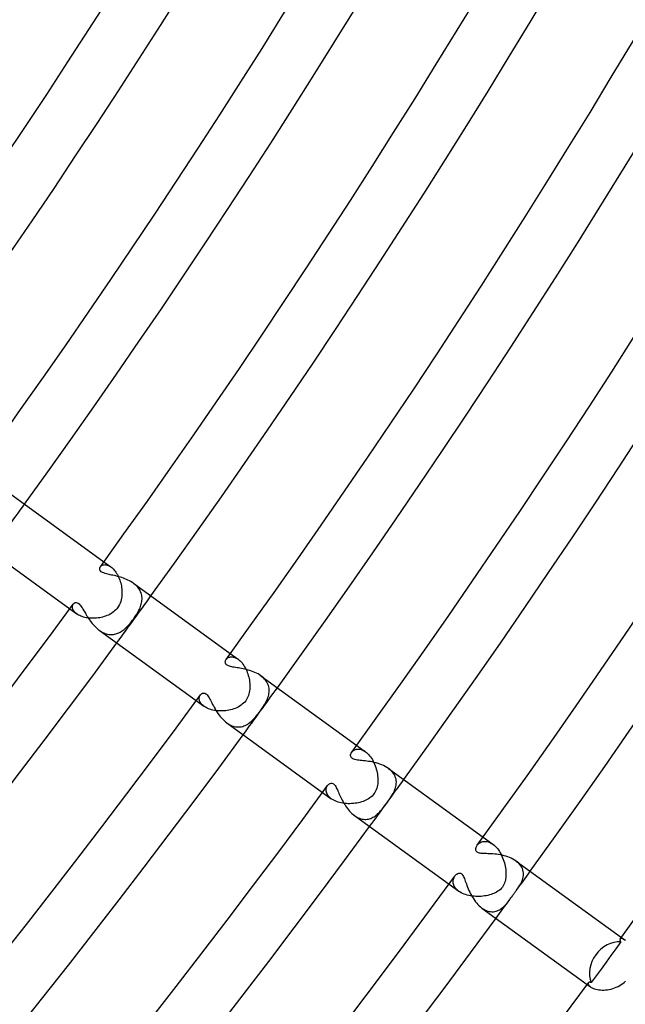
# Model space of a CAD drawing. Header units: millimetres. Extents: x -660 to 660, y -630 to 630.
# Tile 65 of 125: x 454 to 496, y -362 to -294. Entities that reach past the tile are written whole.
import ezdxf

# ---------------------------------------------------------------- set-up
doc = ezdxf.new("R2010")
doc.units = ezdxf.units.MM
doc.layers.add('HIDDEN', color=7, linetype='Continuous')
doc.layers.add('THICK', color=7, linetype='Continuous')

msp = doc.modelspace()

# ---------------------------------------------------------------- linework, layer by layer
at = {"layer": 'HIDDEN'}
for p, q in [((459.644, -331.989), (459.668, -331.959)), ((459.668, -331.959), (459.697, -331.933)), ((459.697, -331.933), (459.729, -331.909)), ((459.729, -331.909), (459.766, -331.888)), ((459.766, -331.888), (459.806, -331.871)), ((459.806, -331.871), (459.85, -331.858)), ((459.85, -331.858), (459.898, -331.85)), ((459.885, -331.654), (460.363, -332.001)), ((459.898, -331.85), (459.948, -331.847)), ((459.948, -331.847), (460.002, -331.85)), ((460.002, -331.85), (460.058, -331.859)), ((460.058, -331.859), (460.116, -331.874)), ((460.116, -331.874), (460.176, -331.895)), ((460.176, -331.895), (460.237, -331.923)), ((460.237, -331.923), (460.3, -331.959)), ((460.3, -331.959), (460.363, -332.001)), ((460.363, -332.001), (460.423, -332.048)), ((460.423, -332.048), (460.482, -332.1)), ((460.482, -332.1), (460.54, -332.159)), ((460.54, -332.159), (460.598, -332.224)), ((460.598, -332.224), (460.654, -332.294)), ((460.654, -332.294), (460.709, -332.37)), ((460.709, -332.37), (460.76, -332.449)), ((460.76, -332.449), (460.809, -332.534)), ((460.809, -332.534), (460.856, -332.622)), ((460.856, -332.622), (460.899, -332.714)), ((460.899, -332.714), (460.939, -332.809)), ((460.939, -332.809), (460.976, -332.906)), ((460.976, -332.906), (461.009, -333.006)), ((461.009, -333.006), (461.038, -333.107)), ((461.038, -333.107), (461.064, -333.21)), ((461.064, -333.21), (461.085, -333.314)), ((461.085, -333.314), (461.102, -333.42)), ((461.102, -333.42), (461.116, -333.525)), ((461.116, -333.525), (461.124, -333.632)), ((461.998, -333.192), (461.914, -333.128)), ((462.076, -333.26), (461.998, -333.192)), ((462.148, -333.33), (462.076, -333.26)), ((462.214, -333.403), (462.148, -333.33)), ((462.274, -333.478), (462.214, -333.403)), ((462.327, -333.556), (462.274, -333.478)), ((461.096, -334.163), (461.073, -334.271)), ((461.112, -334.056), (461.096, -334.163)), ((461.123, -333.951), (461.112, -334.056)), ((461.128, -333.845), (461.123, -333.951)), ((461.124, -333.632), (461.129, -333.738)), ((461.129, -333.738), (461.128, -333.845)), ((462.373, -333.636), (462.327, -333.556)), ((462.412, -333.717), (462.373, -333.636)), ((462.445, -333.799), (462.412, -333.717)), ((462.47, -333.883), (462.445, -333.799)), ((462.49, -333.966), (462.47, -333.883)), ((462.502, -334.051), (462.49, -333.966)), ((462.509, -334.136), (462.502, -334.051)), ((462.51, -334.221), (462.509, -334.136)), ((457.716, -334.769), (457.718, -334.721)), ((457.721, -334.82), (457.716, -334.769)), ((457.718, -334.721), (457.725, -334.675)), ((457.732, -334.871), (457.721, -334.82)), ((457.725, -334.675), (457.738, -334.633)), ((457.75, -334.924), (457.732, -334.871)), ((457.738, -334.633), (457.755, -334.593)), ((457.755, -334.593), (457.778, -334.557)), ((460.828, -334.811), (460.765, -334.891)), ((460.896, -334.708), (460.828, -334.811)), ((460.955, -334.6), (460.896, -334.708)), ((461.003, -334.491), (460.955, -334.6)), ((461.042, -334.381), (461.003, -334.491)), ((461.073, -334.271), (461.042, -334.381)), ((462.331, -334.905), (462.369, -334.819)), ((462.369, -334.819), (462.403, -334.733)), ((462.403, -334.733), (462.433, -334.648)), ((462.433, -334.648), (462.458, -334.563)), ((462.458, -334.563), (462.479, -334.477)), ((462.479, -334.477), (462.494, -334.392)), ((462.494, -334.392), (462.505, -334.306)), ((462.505, -334.306), (462.51, -334.221)), ((457.534, -334.89), (458.012, -335.238)), ((457.775, -334.978), (457.75, -334.924)), ((457.807, -335.031), (457.775, -334.978)), ((457.847, -335.084), (457.807, -335.031)), ((457.894, -335.137), (457.847, -335.084)), ((457.949, -335.188), (457.894, -335.137)), ((458.012, -335.237), (457.949, -335.188)), ((458.076, -335.281), (458.012, -335.237)), ((458.146, -335.321), (458.076, -335.281)), ((458.221, -335.359), (458.146, -335.321)), ((458.301, -335.394), (458.221, -335.359)), ((458.387, -335.426), (458.301, -335.394)), ((458.477, -335.454), (458.387, -335.426)), ((458.569, -335.479), (458.477, -335.454)), ((458.665, -335.499), (458.569, -335.479)), ((458.764, -335.515), (458.665, -335.499)), ((458.865, -335.528), (458.764, -335.515)), ((458.967, -335.536), (458.865, -335.528)), ((459.071, -335.541), (458.967, -335.536)), ((459.176, -335.541), (459.071, -335.541)), ((459.28, -335.537), (459.176, -335.541)), ((459.385, -335.529), (459.28, -335.537)), ((459.49, -335.517), (459.385, -335.529)), ((459.594, -335.501), (459.49, -335.517)), ((459.697, -335.481), (459.594, -335.501)), ((459.799, -335.457), (459.697, -335.481)), ((459.9, -335.429), (459.799, -335.457)), ((459.999, -335.396), (459.9, -335.429)), ((460.097, -335.359), (459.999, -335.396)), ((460.192, -335.318), (460.097, -335.359)), ((460.284, -335.272), (460.192, -335.318)), ((460.374, -335.221), (460.284, -335.272)), ((460.461, -335.165), (460.374, -335.221)), ((460.544, -335.104), (460.461, -335.165)), ((460.623, -335.038), (460.544, -335.104)), ((460.697, -334.967), (460.623, -335.038)), ((460.765, -334.891), (460.697, -334.967)), ((461.91, -335.597), (461.971, -335.512)), ((461.971, -335.512), (462.03, -335.425)), ((462.03, -335.425), (462.088, -335.338)), ((462.088, -335.338), (462.143, -335.251)), ((462.143, -335.251), (462.195, -335.164)), ((462.195, -335.164), (462.244, -335.077)), ((462.244, -335.077), (462.289, -334.991)), ((462.289, -334.991), (462.331, -334.905)), ((461.337, -336.252), (461.403, -336.192)), ((461.403, -336.192), (461.469, -336.127)), ((461.469, -336.127), (461.533, -336.06)), ((461.533, -336.06), (461.597, -335.989)), ((461.597, -335.989), (461.661, -335.916)), ((461.661, -335.916), (461.724, -335.84)), ((461.724, -335.84), (461.786, -335.762)), ((461.786, -335.762), (461.848, -335.68)), ((461.848, -335.68), (461.91, -335.597)), ((459.563, -336.364), (459.642, -336.419)), ((459.642, -336.419), (459.722, -336.468)), ((459.722, -336.468), (459.803, -336.512)), ((459.803, -336.512), (459.885, -336.551)), ((459.885, -336.551), (459.968, -336.584)), ((459.968, -336.584), (460.051, -336.611)), ((460.051, -336.611), (460.134, -336.633)), ((460.134, -336.633), (460.217, -336.648)), ((460.217, -336.648), (460.299, -336.658)), ((460.299, -336.658), (460.381, -336.662)), ((460.381, -336.662), (460.462, -336.66)), ((460.462, -336.66), (460.541, -336.652)), ((460.541, -336.652), (460.62, -336.639)), ((460.62, -336.639), (460.697, -336.621)), ((460.697, -336.621), (460.773, -336.597)), ((460.773, -336.597), (460.848, -336.569)), ((460.848, -336.569), (460.922, -336.537)), ((460.922, -336.537), (460.994, -336.499)), ((460.994, -336.499), (461.065, -336.458)), ((461.065, -336.458), (461.135, -336.412)), ((461.135, -336.412), (461.203, -336.363)), ((461.203, -336.363), (461.271, -336.31)), ((461.271, -336.31), (461.337, -336.252)), ((468.357, -338.304), (468.396, -338.274)), ((468.396, -338.274), (468.44, -338.249)), ((468.44, -338.249), (468.488, -338.227)), ((468.488, -338.227), (468.54, -338.211)), ((468.54, -338.211), (468.595, -338.201)), ((468.582, -337.973), (469.12, -338.364)), ((468.595, -338.201), (468.653, -338.196)), ((468.653, -338.196), (468.714, -338.198)), ((468.714, -338.198), (468.778, -338.207)), ((468.778, -338.207), (468.844, -338.223)), ((468.844, -338.223), (468.912, -338.247)), ((468.912, -338.247), (468.981, -338.278)), ((468.293, -338.373), (468.323, -338.337)), ((468.323, -338.337), (468.357, -338.304)), ((468.981, -338.278), (469.05, -338.317)), ((469.05, -338.317), (469.12, -338.364)), ((469.12, -338.364), (469.189, -338.417)), ((469.189, -338.417), (469.256, -338.478)), ((469.256, -338.478), (469.322, -338.545)), ((469.322, -338.545), (469.385, -338.618)), ((469.385, -338.618), (469.447, -338.698)), ((469.447, -338.698), (469.506, -338.783)), ((469.506, -338.783), (469.562, -338.873)), ((469.562, -338.873), (469.615, -338.966)), ((469.615, -338.966), (469.664, -339.064)), ((469.664, -339.064), (469.709, -339.164)), ((469.709, -339.164), (469.75, -339.267)), ((469.75, -339.267), (469.787, -339.373)), ((469.787, -339.373), (469.82, -339.479)), ((469.82, -339.479), (469.849, -339.587)), ((469.849, -339.587), (469.873, -339.694)), ((470.781, -339.575), (470.69, -339.504)), ((470.865, -339.649), (470.781, -339.575)), ((469.873, -339.694), (469.893, -339.802)), ((469.893, -339.802), (469.909, -339.91)), ((469.909, -339.91), (469.92, -340.017)), ((469.92, -340.017), (469.926, -340.124)), ((469.926, -340.124), (469.928, -340.229)), ((469.928, -340.229), (469.926, -340.335)), ((470.942, -339.727), (470.865, -339.649)), ((471.01, -339.809), (470.942, -339.727)), ((471.071, -339.893), (471.01, -339.809)), ((471.123, -339.981), (471.071, -339.893)), ((471.167, -340.07), (471.123, -339.981)), ((471.202, -340.161), (471.167, -340.07)), ((471.228, -340.253), (471.202, -340.161)), ((471.246, -340.345), (471.228, -340.253)), ((466.445, -341.021), (466.452, -340.973)), ((466.452, -340.973), (466.464, -340.928)), ((466.464, -340.928), (466.48, -340.886)), ((466.48, -340.886), (466.499, -340.846)), ((466.499, -340.846), (466.522, -340.811)), ((469.794, -340.944), (469.751, -341.038)), ((469.832, -340.847), (469.794, -340.944)), ((469.862, -340.748), (469.832, -340.847)), ((469.886, -340.647), (469.862, -340.748)), ((469.905, -340.544), (469.886, -340.647)), ((469.918, -340.44), (469.905, -340.544)), ((469.926, -340.335), (469.918, -340.44)), ((471.169, -340.996), (471.199, -340.905)), ((471.199, -340.905), (471.223, -340.813)), ((471.223, -340.813), (471.241, -340.72)), ((471.241, -340.72), (471.253, -340.627)), ((471.256, -340.439), (471.246, -340.345)), ((471.253, -340.627), (471.258, -340.533)), ((471.258, -340.533), (471.256, -340.439)), ((466.231, -341.209), (466.769, -341.6)), ((466.444, -341.071), (466.445, -341.021)), ((466.447, -341.122), (466.444, -341.071)), ((466.457, -341.175), (466.447, -341.122)), ((466.472, -341.228), (466.457, -341.175)), ((466.494, -341.283), (466.472, -341.228)), ((466.523, -341.337), (466.494, -341.283)), ((466.558, -341.392), (466.523, -341.337)), ((466.6, -341.445), (466.558, -341.392)), ((466.649, -341.498), (466.6, -341.445)), ((466.706, -341.55), (466.649, -341.498)), ((466.769, -341.6), (466.706, -341.55)), ((466.839, -341.647), (466.769, -341.6)), ((466.915, -341.691), (466.839, -341.647)), ((469.124, -341.652), (469.024, -341.702)), ((469.222, -341.596), (469.124, -341.652)), ((469.316, -341.534), (469.222, -341.596)), ((469.406, -341.465), (469.316, -341.534)), ((469.491, -341.389), (469.406, -341.465)), ((469.569, -341.306), (469.491, -341.389)), ((469.642, -341.215), (469.569, -341.306)), ((469.699, -341.128), (469.642, -341.215)), ((469.751, -341.038), (469.699, -341.128)), ((470.766, -341.738), (470.83, -341.642)), ((470.83, -341.642), (470.891, -341.547)), ((470.891, -341.547), (470.948, -341.453)), ((470.948, -341.453), (471.002, -341.36)), ((471.002, -341.36), (471.051, -341.268)), ((471.051, -341.268), (471.095, -341.177)), ((471.095, -341.177), (471.134, -341.087)), ((471.134, -341.087), (471.169, -340.996)), ((466.997, -341.732), (466.915, -341.691)), ((467.085, -341.77), (466.997, -341.732)), ((467.179, -341.804), (467.085, -341.77)), ((467.276, -341.834), (467.179, -341.804)), ((467.378, -341.86), (467.276, -341.834)), ((467.482, -341.882), (467.378, -341.86)), ((467.589, -341.898), (467.482, -341.882)), ((467.698, -341.911), (467.589, -341.898)), ((467.81, -341.919), (467.698, -341.911)), ((467.922, -341.922), (467.81, -341.919)), ((468.035, -341.921), (467.922, -341.922)), ((468.148, -341.916), (468.035, -341.921)), ((468.261, -341.905), (468.148, -341.916)), ((468.374, -341.891), (468.261, -341.905)), ((468.486, -341.871), (468.374, -341.891)), ((468.596, -341.847), (468.486, -341.871)), ((468.706, -341.819), (468.596, -341.847)), ((468.814, -341.785), (468.706, -341.819)), ((468.92, -341.746), (468.814, -341.785)), ((469.024, -341.702), (468.92, -341.746)), ((470.29, -342.364), (470.359, -342.283)), ((470.359, -342.283), (470.427, -342.198)), ((470.427, -342.198), (470.495, -342.111)), ((470.495, -342.111), (470.563, -342.022)), ((470.563, -342.022), (470.629, -341.932)), ((470.629, -341.932), (470.699, -341.834)), ((470.699, -341.834), (470.766, -341.738)), ((468.34, -342.741), (468.438, -342.808)), ((468.438, -342.808), (468.539, -342.866)), ((468.539, -342.866), (468.641, -342.916)), ((468.641, -342.916), (468.744, -342.957)), ((468.744, -342.957), (468.845, -342.987)), ((468.845, -342.987), (468.947, -343.009)), ((468.947, -343.009), (469.047, -343.021)), ((469.147, -343.024), (469.243, -343.018)), ((469.243, -343.018), (469.338, -343.004)), ((469.338, -343.004), (469.431, -342.982)), ((469.431, -342.982), (469.522, -342.952)), ((469.522, -342.952), (469.61, -342.916)), ((469.61, -342.916), (469.695, -342.873)), ((469.695, -342.873), (469.777, -342.825)), ((469.777, -342.825), (469.857, -342.771)), ((469.857, -342.771), (469.934, -342.713)), ((469.934, -342.713), (470.009, -342.65)), ((470.009, -342.65), (470.081, -342.584)), ((470.081, -342.584), (470.151, -342.515)), ((470.151, -342.515), (470.221, -342.441)), ((470.221, -342.441), (470.29, -342.364)), ((469.047, -343.021), (469.147, -343.024)), ((477.279, -344.292), (477.88, -344.728)), ((476.936, -344.767), (476.969, -344.727)), ((476.969, -344.727), (477.006, -344.689)), ((477.006, -344.689), (477.048, -344.654)), ((477.048, -344.654), (477.094, -344.623)), ((477.094, -344.623), (477.144, -344.597)), ((477.144, -344.597), (477.198, -344.576)), ((477.198, -344.576), (477.256, -344.56)), ((477.256, -344.56), (477.316, -344.55)), ((477.316, -344.55), (477.38, -344.546)), ((477.38, -344.546), (477.446, -344.549)), ((477.446, -344.549), (477.515, -344.56)), ((477.515, -344.56), (477.585, -344.577)), ((477.585, -344.577), (477.657, -344.603)), ((477.657, -344.603), (477.731, -344.636)), ((477.731, -344.636), (477.805, -344.678)), ((477.805, -344.678), (477.88, -344.728)), ((477.88, -344.728), (477.953, -344.785)), ((477.953, -344.785), (478.025, -344.85)), ((478.025, -344.85), (478.095, -344.922)), ((478.095, -344.922), (478.164, -345.001)), ((478.164, -345.001), (478.23, -345.087)), ((478.23, -345.087), (478.293, -345.177)), ((478.293, -345.177), (478.352, -345.273)), ((478.352, -345.273), (478.408, -345.373)), ((478.408, -345.373), (478.46, -345.477)), ((478.46, -345.477), (478.507, -345.584)), ((478.507, -345.584), (478.551, -345.694)), ((478.551, -345.694), (478.59, -345.806)), ((478.59, -345.806), (478.625, -345.919)), ((478.625, -345.919), (478.655, -346.034)), ((478.655, -346.034), (478.68, -346.15)), ((478.68, -346.15), (478.701, -346.265)), ((478.701, -346.265), (478.716, -346.38)), ((478.716, -346.38), (478.727, -346.494)), ((479.566, -345.958), (479.464, -345.879)), ((479.657, -346.042), (479.566, -345.958)), ((479.738, -346.131), (479.657, -346.042)), ((479.809, -346.223), (479.738, -346.131)), ((479.869, -346.319), (479.809, -346.223)), ((479.917, -346.416), (479.869, -346.319)), ((475.245, -347.099), (475.274, -347.055)), ((478.704, -347.034), (478.682, -347.138)), ((478.719, -346.928), (478.704, -347.034)), ((478.729, -346.822), (478.719, -346.928)), ((478.727, -346.494), (478.733, -346.606)), ((478.733, -346.715), (478.729, -346.822)), ((478.733, -346.606), (478.733, -346.715)), ((479.955, -346.516), (479.917, -346.416)), ((479.981, -346.616), (479.955, -346.516)), ((479.97, -347.119), (479.99, -347.02)), ((479.998, -346.717), (479.981, -346.616)), ((479.99, -347.02), (480.001, -346.92)), ((480.004, -346.819), (479.998, -346.717)), ((480.001, -346.92), (480.004, -346.819)), ((474.928, -347.528), (475.528, -347.964)), ((475.174, -347.381), (475.176, -347.319)), ((475.179, -347.446), (475.174, -347.381)), ((475.176, -347.319), (475.185, -347.259)), ((475.192, -347.511), (475.179, -347.446)), ((475.185, -347.259), (475.199, -347.202)), ((475.213, -347.578), (475.192, -347.511)), ((475.199, -347.202), (475.22, -347.149)), ((475.243, -347.645), (475.213, -347.578)), ((475.22, -347.149), (475.245, -347.099)), ((475.282, -347.712), (475.243, -347.645)), ((475.33, -347.778), (475.282, -347.712)), ((478.4, -347.706), (478.33, -347.781)), ((478.464, -347.625), (478.4, -347.706)), ((478.524, -347.534), (478.464, -347.625)), ((478.575, -347.44), (478.524, -347.534)), ((478.618, -347.342), (478.575, -347.44)), ((478.654, -347.242), (478.618, -347.342)), ((478.682, -347.138), (478.654, -347.242)), ((479.669, -347.784), (479.725, -347.692)), ((479.725, -347.692), (479.778, -347.6)), ((479.778, -347.6), (479.827, -347.506)), ((479.827, -347.506), (479.871, -347.411)), ((479.871, -347.411), (479.91, -347.315)), ((479.91, -347.315), (479.944, -347.218)), ((479.944, -347.218), (479.97, -347.119)), ((475.387, -347.842), (475.33, -347.778)), ((475.453, -347.904), (475.387, -347.842)), ((475.528, -347.963), (475.453, -347.904)), ((475.608, -348.017), (475.528, -347.963)), ((475.694, -348.067), (475.608, -348.017)), ((475.787, -348.112), (475.694, -348.067)), ((475.886, -348.154), (475.787, -348.112)), ((475.991, -348.19), (475.886, -348.154)), ((476.1, -348.222), (475.991, -348.19)), ((476.213, -348.249), (476.1, -348.222)), ((476.328, -348.271), (476.213, -348.249)), ((476.446, -348.287), (476.328, -348.271)), ((476.565, -348.298), (476.446, -348.287)), ((476.686, -348.305), (476.565, -348.298)), ((476.806, -348.306), (476.686, -348.305)), ((476.926, -348.303), (476.806, -348.306)), ((477.045, -348.294), (476.926, -348.303)), ((477.162, -348.281), (477.045, -348.294)), ((477.277, -348.264), (477.162, -348.281)), ((477.39, -348.242), (477.277, -348.264)), ((477.501, -348.216), (477.39, -348.242)), ((477.608, -348.186), (477.501, -348.216)), ((477.711, -348.151), (477.608, -348.186)), ((477.812, -348.112), (477.711, -348.151)), ((477.908, -348.07), (477.812, -348.112)), ((478, -348.022), (477.908, -348.07)), ((478.088, -347.971), (478, -348.022)), ((478.173, -347.913), (478.088, -347.971)), ((478.254, -347.85), (478.173, -347.913)), ((478.33, -347.781), (478.254, -347.85)), ((479.159, -348.506), (479.219, -348.426)), ((479.219, -348.426), (479.279, -348.344)), ((479.279, -348.344), (479.34, -348.261)), ((479.34, -348.261), (479.41, -348.163)), ((479.41, -348.163), (479.479, -348.067)), ((479.479, -348.067), (479.546, -347.971)), ((479.546, -347.971), (479.609, -347.877)), ((479.609, -347.877), (479.669, -347.784)), ((477.114, -349.116), (477.201, -349.175)), ((478.54, -349.154), (478.609, -349.102)), ((478.609, -349.102), (478.675, -349.047)), ((478.675, -349.047), (478.739, -348.989)), ((478.739, -348.989), (478.802, -348.928)), ((478.802, -348.928), (478.862, -348.865)), ((478.862, -348.865), (478.921, -348.799)), ((478.921, -348.799), (478.98, -348.731)), ((478.98, -348.731), (479.039, -348.658)), ((479.039, -348.658), (479.099, -348.583)), ((479.099, -348.583), (479.159, -348.506)), ((477.201, -349.175), (477.289, -349.227)), ((477.289, -349.227), (477.379, -349.273)), ((477.379, -349.273), (477.47, -349.311)), ((477.47, -349.311), (477.56, -349.34)), ((477.56, -349.34), (477.649, -349.363)), ((477.649, -349.363), (477.738, -349.377)), ((477.738, -349.377), (477.826, -349.384)), ((477.826, -349.384), (477.913, -349.384)), ((477.913, -349.384), (477.998, -349.376)), ((477.998, -349.376), (478.081, -349.362)), ((478.081, -349.362), (478.162, -349.342)), ((478.162, -349.342), (478.242, -349.315)), ((478.242, -349.315), (478.32, -349.282)), ((478.32, -349.282), (478.396, -349.244)), ((478.396, -349.244), (478.469, -349.201)), ((478.469, -349.201), (478.54, -349.154)), ((485.571, -351.172), (485.609, -351.123)), ((485.609, -351.123), (485.653, -351.078)), ((485.653, -351.078), (485.702, -351.035)), ((485.702, -351.035), (485.756, -350.998)), ((485.756, -350.998), (485.814, -350.965)), ((485.814, -350.965), (485.876, -350.939)), ((485.876, -350.939), (485.941, -350.918)), ((485.941, -350.918), (486.01, -350.905)), ((485.976, -350.61), (486.641, -351.093)), ((486.01, -350.905), (486.082, -350.899)), ((486.082, -350.899), (486.157, -350.9)), ((486.157, -350.9), (486.234, -350.91)), ((486.234, -350.91), (486.313, -350.928)), ((486.313, -350.928), (486.394, -350.956)), ((486.394, -350.956), (486.476, -350.992)), ((486.476, -350.992), (486.559, -351.038)), ((486.559, -351.038), (486.641, -351.093)), ((486.641, -351.093), (486.721, -351.156)), ((486.721, -351.156), (486.801, -351.228)), ((486.801, -351.228), (486.878, -351.308)), ((486.878, -351.308), (486.952, -351.395)), ((486.952, -351.395), (487.023, -351.488)), ((487.023, -351.488), (487.09, -351.587)), ((487.09, -351.587), (487.153, -351.691)), ((487.153, -351.691), (487.212, -351.799)), ((487.212, -351.799), (487.266, -351.91)), ((487.266, -351.91), (487.316, -352.024)), ((487.316, -352.024), (487.361, -352.14)), ((487.361, -352.14), (487.401, -352.258)), ((487.401, -352.258), (487.437, -352.377)), ((487.437, -352.377), (487.467, -352.496)), ((487.467, -352.496), (487.493, -352.615)), ((488.334, -352.329), (488.237, -352.253)), ((488.423, -352.411), (488.334, -352.329)), ((488.501, -352.497), (488.423, -352.411)), ((488.568, -352.586), (488.501, -352.497)), ((487.493, -352.615), (487.513, -352.732)), ((487.513, -352.732), (487.529, -352.848)), ((487.529, -352.848), (487.54, -352.961)), ((487.54, -352.961), (487.545, -353.072)), ((487.546, -353.179), (487.542, -353.284)), ((487.545, -353.072), (487.546, -353.179)), ((488.625, -352.678), (488.568, -352.586)), ((488.67, -352.772), (488.625, -352.678)), ((488.705, -352.867), (488.67, -352.772)), ((488.73, -352.964), (488.705, -352.867)), ((488.744, -353.062), (488.73, -352.964)), ((488.748, -353.159), (488.744, -353.062)), ((488.744, -353.257), (488.748, -353.159)), ((483.625, -353.846), (484.29, -354.329)), ((483.907, -353.642), (483.914, -353.576)), ((483.907, -353.711), (483.907, -353.642)), ((483.914, -353.78), (483.907, -353.711)), ((483.914, -353.576), (483.927, -353.511)), ((483.93, -353.851), (483.914, -353.78)), ((483.927, -353.511), (483.947, -353.449)), ((483.954, -353.922), (483.93, -353.851)), ((483.947, -353.449), (483.971, -353.391)), ((483.971, -353.391), (484.001, -353.337)), ((484.001, -353.337), (484.034, -353.287)), ((487.443, -353.777), (487.403, -353.87)), ((487.476, -353.681), (487.443, -353.777)), ((487.501, -353.583), (487.476, -353.681)), ((487.521, -353.484), (487.501, -353.583)), ((487.534, -353.384), (487.521, -353.484)), ((487.542, -353.284), (487.534, -353.384)), ((488.509, -353.908), (488.559, -353.82)), ((488.559, -353.82), (488.604, -353.731)), ((488.604, -353.731), (488.645, -353.64)), ((488.645, -353.64), (488.68, -353.546)), ((488.68, -353.546), (488.709, -353.451)), ((488.709, -353.451), (488.73, -353.354)), ((488.73, -353.354), (488.744, -353.257)), ((483.987, -353.993), (483.954, -353.922)), ((484.029, -354.064), (483.987, -353.993)), ((484.08, -354.133), (484.029, -354.064)), ((484.14, -354.201), (484.08, -354.133)), ((484.211, -354.267), (484.14, -354.201)), ((484.289, -354.329), (484.211, -354.267)), ((484.371, -354.384), (484.289, -354.329)), ((484.46, -354.436), (484.371, -354.384)), ((484.556, -354.483), (484.46, -354.436)), ((484.658, -354.526), (484.556, -354.483)), ((484.765, -354.564), (484.658, -354.526)), ((486.62, -354.522), (486.519, -354.557)), ((486.716, -354.483), (486.62, -354.522)), ((486.811, -354.44), (486.716, -354.483)), ((486.903, -354.39), (486.811, -354.44)), ((486.992, -354.335), (486.903, -354.39)), ((487.077, -354.273), (486.992, -354.335)), ((487.157, -354.204), (487.077, -354.273)), ((487.232, -354.128), (487.157, -354.204)), ((487.299, -354.044), (487.232, -354.128)), ((487.355, -353.959), (487.299, -354.044)), ((487.403, -353.87), (487.355, -353.959)), ((488.062, -354.547), (488.087, -354.514)), ((488.087, -354.514), (488.111, -354.481)), ((488.111, -354.481), (488.135, -354.448)), ((488.135, -354.448), (488.158, -354.416)), ((488.158, -354.416), (488.182, -354.384)), ((488.182, -354.384), (488.205, -354.352)), ((488.205, -354.352), (488.228, -354.321)), ((488.228, -354.321), (488.251, -354.29)), ((488.251, -354.29), (488.273, -354.26)), ((488.273, -354.26), (488.338, -354.169)), ((488.338, -354.169), (488.4, -354.08)), ((488.4, -354.08), (488.457, -353.993)), ((488.457, -353.993), (488.509, -353.908)), ((484.875, -354.598), (484.765, -354.564)), ((484.989, -354.626), (484.875, -354.598)), ((485.107, -354.649), (484.989, -354.626)), ((485.226, -354.668), (485.107, -354.649)), ((485.347, -354.681), (485.226, -354.668)), ((485.469, -354.689), (485.347, -354.681)), ((485.591, -354.693), (485.469, -354.689)), ((485.714, -354.691), (485.591, -354.693)), ((485.836, -354.685), (485.714, -354.691)), ((485.957, -354.674), (485.836, -354.685)), ((486.076, -354.659), (485.957, -354.674)), ((486.192, -354.64), (486.076, -354.659)), ((486.305, -354.616), (486.192, -354.64)), ((486.414, -354.588), (486.305, -354.616)), ((486.519, -354.557), (486.414, -354.588)), ((487.554, -355.225), (487.619, -355.147)), ((487.619, -355.147), (487.683, -355.067)), ((487.683, -355.067), (487.745, -354.986)), ((487.745, -354.986), (487.806, -354.903)), ((487.806, -354.903), (487.843, -354.851)), ((487.843, -354.851), (487.881, -354.799)), ((487.881, -354.799), (487.919, -354.745)), ((487.919, -354.745), (487.959, -354.691)), ((487.959, -354.691), (487.998, -354.635)), ((487.998, -354.635), (488.038, -354.58)), ((488.038, -354.58), (488.062, -354.547)), ((485.886, -355.489), (485.985, -355.555)), ((485.985, -355.555), (486.085, -355.612)), ((486.085, -355.612), (486.186, -355.659)), ((486.186, -355.659), (486.287, -355.696)), ((486.287, -355.696), (486.387, -355.722)), ((486.387, -355.722), (486.485, -355.738)), ((486.485, -355.738), (486.582, -355.744)), ((486.582, -355.744), (486.677, -355.741)), ((486.677, -355.741), (486.77, -355.729)), ((486.77, -355.729), (486.86, -355.709)), ((486.86, -355.709), (486.947, -355.681)), ((486.947, -355.681), (487.032, -355.645)), ((487.032, -355.645), (487.113, -355.603)), ((487.113, -355.603), (487.193, -355.553)), ((487.193, -355.553), (487.27, -355.498)), ((487.27, -355.498), (487.345, -355.437)), ((487.345, -355.437), (487.417, -355.37)), ((487.417, -355.37), (487.487, -355.299)), ((487.487, -355.299), (487.554, -355.225)), ((495.42, -357.613), (495.398, -357.634)), ((495.451, -357.599), (495.42, -357.613)), ((495.49, -357.594), (495.451, -357.599)), ((495.482, -357.517), (495.707, -357.68)), ((495.536, -357.599), (495.49, -357.594)), ((495.588, -357.614), (495.536, -357.599)), ((495.645, -357.641), (495.588, -357.614)), ((495.707, -357.68), (495.645, -357.641)), ((495.759, -357.722), (495.707, -357.68)), ((493.216, -360.636), (493.204, -360.66)), ((495.581, -360.689), (495.681, -360.607)), ((495.681, -360.607), (495.774, -360.519)), ((493.131, -360.753), (493.356, -360.916)), ((493.204, -360.66), (493.2, -360.689)), ((493.2, -360.689), (493.203, -360.722)), ((493.203, -360.722), (493.215, -360.757)), ((493.215, -360.757), (493.236, -360.795)), ((493.236, -360.795), (493.266, -360.835)), ((493.266, -360.835), (493.306, -360.876)), ((493.306, -360.876), (493.356, -360.916)), ((493.356, -360.916), (493.413, -360.954)), ((493.413, -360.954), (493.479, -360.99)), ((493.479, -360.99), (493.555, -361.023)), ((493.555, -361.023), (493.639, -361.054)), ((493.639, -361.054), (493.731, -361.08)), ((493.731, -361.08), (493.83, -361.102)), ((493.83, -361.102), (493.935, -361.118)), ((493.935, -361.118), (494.047, -361.13)), ((494.047, -361.13), (494.162, -361.135)), ((494.162, -361.135), (494.28, -361.134)), ((494.28, -361.134), (494.401, -361.127)), ((494.401, -361.127), (494.524, -361.114)), ((494.524, -361.114), (494.648, -361.093)), ((494.648, -361.093), (494.772, -361.067)), ((494.772, -361.067), (494.895, -361.033)), ((494.895, -361.033), (495.017, -360.993)), ((495.017, -360.993), (495.136, -360.946)), ((495.136, -360.946), (495.253, -360.893)), ((495.253, -360.893), (495.367, -360.832)), ((495.367, -360.832), (495.476, -360.764)), ((495.476, -360.764), (495.581, -360.689))]:
    msp.add_line(p, q, dxfattribs=at)
for radius, start, end in [(560.25, 323.79548, 324.20452), (571, 323.79932, 324.20068), (581.75, 323.803048, 324.196956), (592.5, 323.8066, 324.193404), (603.25, 324.037788, 324.189966), (603.25, 323.810038, 323.962215)]:
    msp.add_arc((0, 0), radius, start, end, dxfattribs=at)
at = {"layer": 'THICK'}
for p, q in [((453.136, -326.751), (459.885, -331.654)), ((450.785, -329.987), (457.534, -334.89)), ((459.597, -332.1), (459.614, -332.042)), ((459.597, -332.161), (459.597, -332.1)), ((459.614, -332.221), (459.597, -332.161)), ((459.614, -332.042), (459.644, -331.989)), ((459.65, -332.279), (459.614, -332.221)), ((459.706, -332.332), (459.65, -332.279)), ((459.783, -332.381), (459.706, -332.332)), ((459.873, -332.422), (459.783, -332.381)), ((459.969, -332.455), (459.873, -332.422)), ((460.065, -332.482), (459.969, -332.455)), ((460.153, -332.504), (460.065, -332.482)), ((460.237, -332.523), (460.153, -332.504)), ((460.324, -332.543), (460.237, -332.523)), ((460.415, -332.562), (460.324, -332.543)), ((460.51, -332.583), (460.415, -332.562)), ((460.608, -332.605), (460.51, -332.583)), ((460.708, -332.628), (460.608, -332.605)), ((460.81, -332.653), (460.708, -332.628)), ((460.914, -332.681), (460.81, -332.653)), ((461.019, -332.711), (460.914, -332.681)), ((461.124, -332.744), (461.019, -332.711)), ((461.229, -332.78), (461.124, -332.744)), ((461.333, -332.819), (461.229, -332.78)), ((461.436, -332.861), (461.333, -332.819)), ((461.538, -332.907), (461.436, -332.861)), ((461.637, -332.957), (461.538, -332.907)), ((461.733, -333.01), (461.637, -332.957)), ((461.826, -333.067), (461.733, -333.01)), ((461.914, -333.128), (461.826, -333.067)), ((461.915, -333.129), (468.582, -337.973)), ((457.778, -334.557), (457.834, -334.5)), ((457.834, -334.5), (457.904, -334.465)), ((457.904, -334.465), (457.982, -334.456)), ((457.982, -334.456), (458.055, -334.473)), ((458.055, -334.473), (458.121, -334.508)), ((458.121, -334.508), (458.179, -334.554)), ((458.179, -334.554), (458.231, -334.607)), ((458.231, -334.607), (458.28, -334.666)), ((458.28, -334.666), (458.325, -334.728)), ((458.325, -334.728), (458.366, -334.789)), ((458.366, -334.789), (458.404, -334.848)), ((458.404, -334.848), (458.442, -334.911)), ((458.442, -334.911), (458.482, -334.977)), ((458.482, -334.977), (458.522, -335.045)), ((458.522, -335.045), (458.564, -335.117)), ((458.564, -335.117), (458.607, -335.191)), ((458.607, -335.191), (458.651, -335.266)), ((458.651, -335.266), (458.697, -335.343)), ((458.697, -335.343), (458.745, -335.421)), ((458.745, -335.421), (458.795, -335.5)), ((458.795, -335.5), (458.847, -335.579)), ((458.847, -335.579), (458.901, -335.658)), ((458.901, -335.658), (458.957, -335.736)), ((458.957, -335.736), (459.015, -335.814)), ((459.015, -335.814), (459.076, -335.891)), ((459.076, -335.891), (459.139, -335.966)), ((459.139, -335.966), (459.204, -336.04)), ((459.204, -336.04), (459.272, -336.111)), ((459.272, -336.111), (459.341, -336.179)), ((459.341, -336.179), (459.413, -336.244)), ((459.413, -336.244), (459.487, -336.306)), ((459.487, -336.306), (459.563, -336.364)), ((459.564, -336.365), (466.231, -341.209)), ((468.232, -338.531), (468.239, -338.49)), ((468.232, -338.573), (468.232, -338.531)), ((468.24, -338.614), (468.232, -338.573)), ((468.239, -338.49), (468.251, -338.45)), ((468.255, -338.654), (468.24, -338.614)), ((468.251, -338.45), (468.269, -338.411)), ((468.279, -338.692), (468.255, -338.654)), ((468.269, -338.411), (468.293, -338.373)), ((468.312, -338.728), (468.279, -338.692)), ((468.353, -338.76), (468.312, -338.728)), ((468.403, -338.79), (468.353, -338.76)), ((468.461, -338.816), (468.403, -338.79)), ((468.528, -338.84), (468.461, -338.816)), ((468.601, -338.861), (468.528, -338.84)), ((468.681, -338.88), (468.601, -338.861)), ((468.765, -338.897), (468.681, -338.88)), ((468.854, -338.913), (468.765, -338.897)), ((468.947, -338.929), (468.854, -338.913)), ((469.042, -338.944), (468.947, -338.929)), ((469.143, -338.961), (469.042, -338.944)), ((469.247, -338.979), (469.143, -338.961)), ((469.355, -338.998), (469.247, -338.979)), ((469.465, -339.02), (469.355, -338.998)), ((469.579, -339.044), (469.465, -339.02)), ((469.694, -339.072), (469.579, -339.044)), ((469.81, -339.103), (469.694, -339.072)), ((469.927, -339.137), (469.81, -339.103)), ((470.043, -339.176), (469.927, -339.137)), ((470.158, -339.219), (470.043, -339.176)), ((470.271, -339.267), (470.158, -339.219)), ((470.382, -339.319), (470.271, -339.267)), ((470.49, -339.376), (470.382, -339.319)), ((470.592, -339.438), (470.49, -339.376)), ((470.69, -339.504), (470.592, -339.438)), ((470.691, -339.505), (477.279, -344.292)), ((466.522, -340.811), (466.543, -340.784)), ((466.543, -340.784), (466.566, -340.761)), ((466.566, -340.761), (466.591, -340.74)), ((466.591, -340.74), (466.616, -340.723)), ((466.616, -340.723), (466.643, -340.708)), ((466.643, -340.708), (466.673, -340.696)), ((466.673, -340.696), (466.708, -340.688)), ((466.708, -340.688), (466.747, -340.685)), ((466.747, -340.685), (466.79, -340.69)), ((466.79, -340.69), (466.837, -340.704)), ((466.837, -340.704), (466.886, -340.731)), ((466.886, -340.731), (466.934, -340.768)), ((466.934, -340.768), (466.982, -340.816)), ((466.982, -340.816), (467.029, -340.875)), ((467.029, -340.875), (467.075, -340.942)), ((467.075, -340.942), (467.121, -341.017)), ((467.121, -341.017), (467.167, -341.099)), ((467.167, -341.099), (467.214, -341.185)), ((467.214, -341.185), (467.261, -341.276)), ((467.261, -341.276), (467.309, -341.369)), ((467.309, -341.369), (467.36, -341.467)), ((467.36, -341.467), (467.413, -341.568)), ((467.413, -341.568), (467.47, -341.671)), ((467.47, -341.671), (467.53, -341.777)), ((467.53, -341.777), (467.593, -341.883)), ((467.593, -341.883), (467.661, -341.991)), ((467.661, -341.991), (467.733, -342.097)), ((467.733, -342.097), (467.808, -342.201)), ((467.808, -342.201), (467.887, -342.303)), ((467.887, -342.303), (467.971, -342.401)), ((467.971, -342.401), (468.058, -342.495)), ((468.058, -342.495), (468.149, -342.584)), ((468.149, -342.584), (468.243, -342.666)), ((468.243, -342.666), (468.34, -342.741)), ((468.34, -342.741), (474.928, -347.528)), ((476.857, -344.999), (476.86, -344.943)), ((476.865, -345.052), (476.857, -344.999)), ((476.86, -344.943), (476.875, -344.883)), ((476.884, -345.101), (476.865, -345.052)), ((476.875, -344.883), (476.901, -344.824)), ((476.901, -344.824), (476.936, -344.767)), ((476.914, -345.145), (476.884, -345.101)), ((476.956, -345.183), (476.914, -345.145)), ((477.009, -345.215), (476.956, -345.183)), ((477.073, -345.243), (477.009, -345.215)), ((477.147, -345.266), (477.073, -345.243)), ((477.231, -345.284), (477.147, -345.266)), ((477.321, -345.299), (477.231, -345.284)), ((477.417, -345.312), (477.321, -345.299)), ((477.517, -345.323), (477.417, -345.312)), ((477.622, -345.334), (477.517, -345.323)), ((477.732, -345.346), (477.622, -345.334)), ((477.848, -345.359), (477.732, -345.346)), ((477.968, -345.373), (477.848, -345.359)), ((478.092, -345.39), (477.968, -345.373)), ((478.22, -345.411), (478.092, -345.39)), ((478.35, -345.435), (478.22, -345.411)), ((478.482, -345.463), (478.35, -345.435)), ((478.614, -345.496), (478.482, -345.463)), ((478.745, -345.534), (478.614, -345.496)), ((478.874, -345.577), (478.745, -345.534)), ((479.002, -345.626), (478.874, -345.577)), ((479.126, -345.681), (479.002, -345.626)), ((479.244, -345.741), (479.126, -345.681)), ((479.357, -345.807), (479.244, -345.741)), ((479.464, -345.879), (479.357, -345.807)), ((479.465, -345.88), (485.976, -350.61)), ((475.274, -347.055), (475.314, -347.007)), ((475.314, -347.007), (475.358, -346.966)), ((475.358, -346.966), (475.407, -346.934)), ((475.407, -346.934), (475.46, -346.91)), ((475.46, -346.91), (475.515, -346.899)), ((475.515, -346.899), (475.572, -346.901)), ((475.572, -346.901), (475.628, -346.917)), ((475.628, -346.917), (475.684, -346.95)), ((475.684, -346.95), (475.738, -347)), ((475.738, -347), (475.788, -347.063)), ((475.788, -347.063), (475.833, -347.132)), ((475.833, -347.132), (475.873, -347.204)), ((475.873, -347.204), (475.908, -347.274)), ((475.908, -347.274), (475.943, -347.348)), ((475.943, -347.348), (475.979, -347.427)), ((475.979, -347.427), (476.017, -347.511)), ((476.017, -347.511), (476.055, -347.598)), ((476.055, -347.598), (476.096, -347.689)), ((476.096, -347.689), (476.139, -347.783)), ((476.139, -347.783), (476.184, -347.879)), ((476.184, -347.879), (476.232, -347.976)), ((476.232, -347.976), (476.282, -348.074)), ((476.282, -348.074), (476.335, -348.171)), ((476.335, -348.171), (476.39, -348.269)), ((476.39, -348.269), (476.449, -348.366)), ((476.449, -348.366), (476.511, -348.462)), ((476.511, -348.462), (476.576, -348.556)), ((476.576, -348.556), (476.644, -348.647)), ((476.644, -348.647), (476.715, -348.736)), ((476.715, -348.736), (476.789, -348.821)), ((476.789, -348.821), (476.866, -348.902)), ((476.866, -348.902), (476.946, -348.979)), ((476.946, -348.979), (477.029, -349.05)), ((477.029, -349.05), (477.114, -349.116)), ((477.114, -349.116), (483.625, -353.846)), ((485.466, -351.453), (485.469, -351.414)), ((485.468, -351.492), (485.466, -351.453)), ((485.476, -351.53), (485.468, -351.492)), ((485.469, -351.414), (485.476, -351.374)), ((485.476, -351.374), (485.487, -351.334)), ((485.49, -351.565), (485.476, -351.53)), ((485.487, -351.334), (485.502, -351.293)), ((485.51, -351.598), (485.49, -351.565)), ((485.502, -351.293), (485.521, -351.252)), ((485.537, -351.627), (485.51, -351.598)), ((485.521, -351.252), (485.544, -351.212)), ((485.571, -351.652), (485.537, -351.627)), ((485.544, -351.212), (485.571, -351.172)), ((485.612, -351.674), (485.571, -351.652)), ((485.66, -351.692), (485.612, -351.674)), ((485.714, -351.706), (485.66, -351.692)), ((485.776, -351.717), (485.714, -351.706)), ((485.846, -351.726), (485.776, -351.717)), ((485.923, -351.733), (485.846, -351.726)), ((486.009, -351.738), (485.923, -351.733)), ((486.101, -351.742), (486.009, -351.738)), ((486.2, -351.745), (486.101, -351.742)), ((486.305, -351.749), (486.2, -351.745)), ((486.415, -351.753), (486.305, -351.749)), ((486.531, -351.759), (486.415, -351.753)), ((486.65, -351.767), (486.531, -351.759)), ((486.774, -351.778), (486.65, -351.767)), ((486.901, -351.792), (486.774, -351.778)), ((487.029, -351.809), (486.901, -351.792)), ((487.157, -351.831), (487.029, -351.809)), ((487.287, -351.857), (487.157, -351.831)), ((487.415, -351.887), (487.287, -351.857)), ((487.543, -351.923), (487.415, -351.887)), ((487.669, -351.964), (487.543, -351.923)), ((487.792, -352.01), (487.669, -351.964)), ((487.911, -352.062), (487.792, -352.01)), ((488.026, -352.12), (487.911, -352.062)), ((488.135, -352.184), (488.026, -352.12)), ((488.237, -352.253), (488.135, -352.184)), ((488.237, -352.253), (495.482, -357.517)), ((484.102, -353.208), (484.126, -353.186)), ((484.126, -353.186), (484.151, -353.165)), ((484.151, -353.165), (484.177, -353.147)), ((484.177, -353.147), (484.202, -353.131)), ((484.202, -353.131), (484.23, -353.116)), ((484.23, -353.116), (484.262, -353.103)), ((484.262, -353.103), (484.297, -353.093)), ((484.297, -353.093), (484.334, -353.087)), ((484.334, -353.087), (484.372, -353.087)), ((484.372, -353.087), (484.412, -353.095)), ((484.412, -353.095), (484.451, -353.112)), ((484.451, -353.112), (484.487, -353.136)), ((484.487, -353.136), (484.522, -353.169)), ((484.522, -353.169), (484.555, -353.211)), ((484.034, -353.287), (484.056, -353.259)), ((484.056, -353.259), (484.078, -353.233)), ((484.078, -353.233), (484.102, -353.208)), ((484.555, -353.211), (484.587, -353.26)), ((484.587, -353.26), (484.619, -353.319)), ((484.619, -353.319), (484.65, -353.385)), ((484.65, -353.385), (484.681, -353.461)), ((484.681, -353.461), (484.713, -353.544)), ((484.713, -353.544), (484.747, -353.635)), ((484.747, -353.635), (484.782, -353.731)), ((484.782, -353.731), (484.819, -353.833)), ((484.819, -353.833), (484.859, -353.94)), ((484.859, -353.94), (484.901, -354.05)), ((484.901, -354.05), (484.948, -354.164)), ((484.948, -354.164), (484.997, -354.278)), ((484.997, -354.278), (485.05, -354.393)), ((485.05, -354.393), (485.106, -354.507)), ((485.106, -354.507), (485.167, -354.621)), ((485.167, -354.621), (485.231, -354.733)), ((485.231, -354.733), (485.299, -354.844)), ((485.299, -354.844), (485.372, -354.951)), ((485.372, -354.951), (485.448, -355.054)), ((485.448, -355.054), (485.529, -355.153)), ((485.529, -355.153), (485.613, -355.247)), ((485.613, -355.247), (485.701, -355.335)), ((485.701, -355.335), (485.793, -355.416)), ((485.793, -355.416), (485.886, -355.489)), ((485.886, -355.489), (493.131, -360.753)), ((495.448, -357.818), (495.108, -358.288)), ((495.385, -357.662), (495.383, -357.678)), ((495.383, -357.678), (495.383, -357.695)), ((495.383, -357.695), (495.386, -357.714)), ((495.39, -357.647), (495.385, -357.662)), ((495.386, -357.714), (495.392, -357.733)), ((495.398, -357.634), (495.39, -357.647)), ((495.392, -357.733), (495.401, -357.753)), ((495.401, -357.753), (495.414, -357.774)), ((495.414, -357.774), (495.43, -357.796)), ((495.43, -357.796), (495.448, -357.817)), ((495.108, -358.288), (494.768, -358.757)), ((494.429, -359.224), (494.09, -359.69)), ((494.768, -358.757), (494.429, -359.224)), ((494.09, -359.69), (493.749, -360.158)), ((493.226, -360.625), (493.216, -360.636)), ((493.239, -360.616), (493.226, -360.625)), ((493.253, -360.608), (493.239, -360.616)), ((493.269, -360.603), (493.253, -360.608)), ((493.288, -360.601), (493.269, -360.603)), ((493.308, -360.6), (493.288, -360.601)), ((493.33, -360.603), (493.308, -360.6)), ((493.354, -360.608), (493.33, -360.603)), ((493.38, -360.616), (493.354, -360.608)), ((493.407, -360.628), (493.38, -360.616)), ((493.749, -360.158), (493.407, -360.628))]:
    msp.add_line(p, q, dxfattribs=at)
for radius, start, end in [(599.25, 324.124993, 359.874981), (506.5, 324.22623, 359.77374), (513.25, 324.20824, 359.79173), (517.25, 324.22154, 359.77844), (524, 324.19948, 359.80055), (528, 324.21701, 359.78296), (534.75, 324.19031, 359.80966), (538.75, 324.21271, 359.78732), (545.5, 324.1808, 359.81917), (549.5, 324.20853, 359.79144), (556.25, 324.17089, 359.82914), (560.25, 324.20452, 359.79545), (567, 324.1604, 359.83957), (571, 324.20068, 359.79929), (577.75, 324.149401, 359.850573), (581.75, 324.196956, 359.803017), (588.5, 324.137655, 359.862318), (592.5, 324.193404, 359.806569), (603.25, 324.189966, 359.810064), (611, 324.174038, 359.825993), (567, 288.16043, 323.83954), (571, 288.20071, 323.79932), (577.75, 288.149431, 323.850603), (581.75, 288.196986, 323.803048), (588.5, 288.137685, 323.862349), (592.5, 288.193377, 323.8066), (599.25, 288.125023, 323.875011), (603.25, 288.189939, 323.810038), (611, 288.174011, 323.825966)]:
    msp.add_arc((0, 0), radius, start, end, dxfattribs=at)
for start_param, end_param in [(-2.622574, -1.570796), (-1.570796, -0.519018)]:
    msp.add_ellipse((495.124, -359.729), major_axis=(-1.176, -1.618), ratio=0.868101, start_param=start_param, end_param=end_param, dxfattribs=at)

doc.saveas('drawing.dxf')
